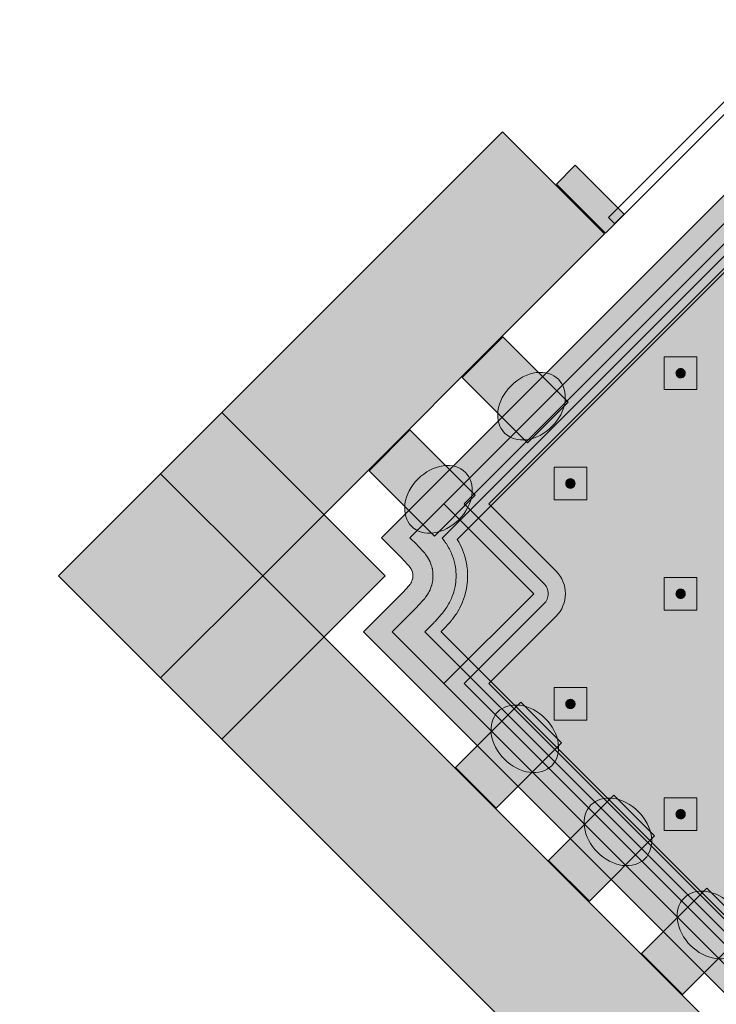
# Model space of a CAD drawing. Header units: metres. Extents: x 2172.2 to 2210.6, y 415.3 to 458.1.
# Tile 100 of 168: x 2172.4 to 2173.6, y 448.8 to 450.5. Entities that reach past the tile are written whole.
import ezdxf

# ---------------------------------------------------------------- set-up
doc = ezdxf.new("R2010")
doc.units = ezdxf.units.M
for name, color, linetype, lineweight in [('NC_N1_BANQUETTES', 7, 'CONTINUOUS', 13), ('NC_N1_COLUMNS', 8, 'CONTINUOUS', 25), ('NC_N1_FLOOR_DECOR', 32, 'CONTINUOUS', 13), ('NC_N1_GLAZING', 4, 'CONTINUOUS', 13), ('NC_N1_WALL_LIGHTS', 32, 'CONTINUOUS', 13), ('NC_N1_WALLS', 7, 'CONTINUOUS', 25)]:
    doc.layers.add(name, color=color, linetype=linetype, lineweight=lineweight)

# ---------------------------------------------------------------- blocks, each defined once
blk = doc.blocks.new('NC_N1_ARCHITECTURE')
at = {"layer": 'NC_N1_COLUMNS', "true_color": 0xe6e9ea}
blk.add_hatch(color=256, dxfattribs=at).paths.add_polyline_path([(-17.257515, 15.798936), (-16.974674, 15.516096), (-17.257515, 15.233257), (-17.540321, 15.51613)])
at = {"layer": 'NC_N1_WALLS', "true_color": 0xe7e6e1}
for points in [[(-17.186804, 15.516096), (-17.363581, 15.692873), (-16.771379, 16.285074), (-16.594603, 16.108297)], [(-16.678041, 16.194565), (-16.645514, 16.227093), (-16.560661, 16.142239), (-16.593187, 16.109713)], [(-17.430969, 6.977996), (-17.607746, 7.154773), (-13.39339, 11.369129), (-17.363581, 15.33932), (-17.186804, 15.516096), (-13.039837, 11.369129)]]:
    blk.add_hatch(color=256, dxfattribs=at).paths.add_polyline_path(points)
at = {"layer": 'NC_N1_COLUMNS', "linetype": 'CONTINUOUS', "lineweight": -2}
blk.add_lwpolyline([(-17.257515, 15.798936), (-16.974674, 15.516096), (-17.257515, 15.233257), (-17.540321, 15.51613)], close=True, dxfattribs=at)
at = {"layer": 'NC_N1_GLAZING', "linetype": 'CONTINUOUS', "lineweight": -2}
blk.add_lwpolyline([(-13.837099, 18.887014), (-13.826492, 18.876408), (-16.576925, 16.125977), (-16.58753, 16.136581)], close=True, dxfattribs=at)
at = {"layer": 'NC_N1_WALLS', "linetype": 'CONTINUOUS', "lineweight": -2}
for points in [[(-17.186804, 15.516096), (-17.363581, 15.692873), (-16.771379, 16.285074), (-16.594603, 16.108297)], [(-16.678041, 16.194565), (-16.645514, 16.227093), (-16.560661, 16.142239), (-16.593187, 16.109713)], [(-17.430969, 6.977996), (-17.607746, 7.154773), (-13.39339, 11.369129), (-17.363581, 15.33932), (-17.186804, 15.516096), (-13.039837, 11.369129)]]:
    blk.add_lwpolyline(points, close=True, dxfattribs=at)
blk = doc.blocks.new('NC_N1_MIXED_FLOOR_ANNEX_L_1')
at = {"true_color": 0xeff0ee}
h = blk.add_hatch(color=256, dxfattribs=at)
h.dxf.hatch_style = 1
h.paths.add_polyline_path([(-15.5085, 13.9268), (-15.5119, 13.9273), (-15.5152, 13.9281), (-15.5185, 13.9293), (-15.5216, 13.9308), (-15.5245, 13.9325), (-15.5273, 13.9346), (-15.5298, 13.9369), (-17.0121, 15.4192), (-16.9447, 15.4867), (-16.9439, 15.4875), (-16.9332, 15.4993), (-16.9317, 15.5012), (-16.9317, 15.5012), (-16.9316, 15.5013), (-16.9303, 15.5032), (-16.9291, 15.5054), (-16.9282, 15.5077), (-16.9276, 15.5095), (-16.9275, 15.51), (-16.927, 15.5124), (-16.9269, 15.5131), (-16.9268, 15.5149), (-16.9268, 15.5168), (-16.9268, 15.5173), (-16.9268, 15.5179), (-16.927, 15.5198), (-16.9273, 15.5211), (-16.9275, 15.5222), (-16.9281, 15.5244), (-16.9282, 15.5245), (-16.9282, 15.5245), (-16.9291, 15.5268), (-16.9295, 15.5275), (-16.9303, 15.5289), (-16.9316, 15.5308), (-16.9317, 15.531), (-16.9332, 15.5329), (-16.9439, 15.5446), (-16.9447, 15.5455), (-16.9812, 15.582), (-15.5298, 17.0334), (-15.5273, 17.0357), (-15.5245, 17.0377), (-15.5216, 17.0395), (-15.5185, 17.041), (-15.5152, 17.0421), (-15.5119, 17.043), (-15.5085, 17.0435), (-15.5051, 17.0436), (-15.5016, 17.0435), (-15.4982, 17.043), (-15.4949, 17.0421), (-15.4917, 17.041), (-15.4886, 17.0395), (-15.4856, 17.0377), (-15.4829, 17.0357), (-15.4803, 17.0334), (-13.9568, 15.5099), (-13.9545, 15.5073), (-13.9525, 15.5046), (-13.9507, 15.5016), (-13.9492, 15.4985), (-13.9481, 15.4953), (-13.9472, 15.492), (-13.9467, 15.4886), (-13.9466, 15.4851), (-13.9467, 15.4817), (-13.9472, 15.4783), (-13.9481, 15.475), (-13.9492, 15.4717), (-13.9507, 15.4686), (-13.9525, 15.4657), (-13.9545, 15.4629), (-13.9568, 15.4604), (-15.4803, 13.9369), (-15.4829, 13.9346), (-15.4856, 13.9325), (-15.4886, 13.9308), (-15.4917, 13.9293), (-15.4949, 13.9281), (-15.4982, 13.9273), (-15.5016, 13.9268), (-15.5051, 13.9266)])
at = {"color": 0, "linetype": 'CONTINUOUS', "lineweight": -2, "true_color": 0xa5b2b8}
blk.add_lwpolyline([(-15.5298, 13.9369), (-17.0121, 15.4192), (-16.9447, 15.4867), (-16.9439, 15.4875), (-16.9332, 15.4993), (-16.9317, 15.5012), (-16.9317, 15.5012), (-16.9316, 15.5013), (-16.9303, 15.5032), (-16.9291, 15.5054), (-16.9282, 15.5077), (-16.9276, 15.5095), (-16.9275, 15.51), (-16.927, 15.5124), (-16.9269, 15.5131), (-16.9268, 15.5149), (-16.9268, 15.5168), (-16.9268, 15.5173), (-16.9268, 15.5179), (-16.927, 15.5198), (-16.9273, 15.5211), (-16.9275, 15.5222), (-16.9281, 15.5244), (-16.9282, 15.5245), (-16.9282, 15.5245), (-16.9291, 15.5268), (-16.9295, 15.5275), (-16.9303, 15.5289), (-16.9316, 15.5308), (-16.9317, 15.531), (-16.9332, 15.5329), (-16.9439, 15.5446), (-16.9447, 15.5455), (-16.9812, 15.582), (-15.5298, 17.0334)], dxfattribs=at)
at = {"color": 0, "linetype": 'CONTINUOUS', "lineweight": -2, "true_color": 0xa38246}
for points in [[(-15.5057, 13.9622), (-16.9627, 15.4192), (-16.92, 15.4619), (-16.9194, 15.4625), (-16.9185, 15.4634), (-16.9179, 15.464), (-16.9073, 15.4758), (-16.9062, 15.4771), (-16.9046, 15.479), (-16.9046, 15.479), (-16.9025, 15.4818), (-16.9012, 15.4838), (-16.8994, 15.4867), (-16.8983, 15.4889), (-16.8968, 15.492), (-16.8959, 15.4943), (-16.8947, 15.4975), (-16.8942, 15.4993), (-16.894, 15.4999), (-16.8932, 15.5032), (-16.8927, 15.5056), (-16.8922, 15.509), (-16.8921, 15.5097), (-16.8919, 15.5114), (-16.8918, 15.5149), (-16.8918, 15.5168), (-16.8918, 15.5173), (-16.8919, 15.5208), (-16.892, 15.5213), (-16.8922, 15.5232), (-16.8927, 15.5266), (-16.8929, 15.528), (-16.8932, 15.529), (-16.894, 15.5323), (-16.8947, 15.5345), (-16.8947, 15.5347), (-16.8959, 15.5379), (-16.8968, 15.5402), (-16.8983, 15.5433), (-16.8987, 15.544), (-16.8994, 15.5454), (-16.9012, 15.5484), (-16.9024, 15.5503), (-16.9025, 15.5504), (-16.9046, 15.5532), (-16.9062, 15.5551), (-16.9073, 15.5564), (-16.9179, 15.5681), (-16.9185, 15.5688), (-16.9194, 15.5697), (-16.92, 15.5703), (-16.9317, 15.582), (-15.5057, 17.008)], [(-15.5051, 14.0465), (-16.8778, 15.4192), (-16.8775, 15.4195), (-16.8759, 15.4212), (-16.8751, 15.422), (-16.8735, 15.4237), (-16.8628, 15.4355), (-16.8598, 15.439), (-16.8583, 15.4409), (-16.8582, 15.4409), (-16.8527, 15.4484), (-16.8513, 15.4505), (-16.8465, 15.4585), (-16.8453, 15.4606), (-16.8414, 15.4691), (-16.8404, 15.4713), (-16.8373, 15.4801), (-16.8367, 15.4819), (-16.8366, 15.4824), (-16.8343, 15.4915), (-16.8338, 15.4939), (-16.8325, 15.5031), (-16.8324, 15.5038), (-16.8322, 15.5056), (-16.8318, 15.5149), (-16.8318, 15.5168), (-16.8318, 15.5173), (-16.8322, 15.5266), (-16.8323, 15.5272), (-16.8325, 15.5291), (-16.8338, 15.5383), (-16.8341, 15.5397), (-16.8343, 15.5407), (-16.8366, 15.5497), (-16.8372, 15.5519), (-16.8373, 15.5521), (-16.8404, 15.5609), (-16.8414, 15.5631), (-16.8453, 15.5716), (-16.8465, 15.5737), (-16.8497, 15.5791), (-15.5051, 16.9238)]]:
    blk.add_lwpolyline(points, dxfattribs=at)
at = {"color": 0, "linetype": 'CONTINUOUS', "lineweight": -2, "true_color": 0x778fa0}
blk.add_lwpolyline([(-15.5051, 14.0182), (-16.9061, 15.4192), (-16.8917, 15.4336), (-16.8904, 15.4349), (-16.8895, 15.4358), (-16.8883, 15.4372), (-16.8776, 15.4489), (-16.8752, 15.4517), (-16.8737, 15.4536), (-16.8737, 15.4536), (-16.8693, 15.4595), (-16.8679, 15.4616), (-16.8641, 15.4679), (-16.863, 15.4701), (-16.8598, 15.4767), (-16.8589, 15.479), (-16.8564, 15.4859), (-16.8559, 15.4877), (-16.8557, 15.4883), (-16.8539, 15.4954), (-16.8534, 15.4978), (-16.8524, 15.5051), (-16.8523, 15.5058), (-16.8521, 15.5075), (-16.8518, 15.5149), (-16.8518, 15.5168), (-16.8518, 15.5173), (-16.8521, 15.5247), (-16.8522, 15.5252), (-16.8524, 15.5271), (-16.8534, 15.5344), (-16.8537, 15.5358), (-16.8539, 15.5368), (-16.8557, 15.5439), (-16.8564, 15.5461), (-16.8564, 15.5463), (-16.8589, 15.5532), (-16.8598, 15.5555), (-16.863, 15.5621), (-16.8634, 15.5629), (-16.8641, 15.5643), (-16.8679, 15.5706), (-16.8692, 15.5725), (-16.8693, 15.5727), (-16.8737, 15.5786), (-16.8752, 15.5805), (-16.8759, 15.5812), (-15.5051, 16.9521)], dxfattribs=at)
blk = doc.blocks.new('NC_N1_SCONCE')
at = {"true_color": 0xf6f5ef}
h = blk.add_hatch(color=256, dxfattribs=at)
h.dxf.hatch_style = 1
h.paths.add_polyline_path([(0.05, -0.16), (0.05, 0), (-0.05, 0), (-0.05, -0.16)])
h = blk.add_hatch(color=256, dxfattribs=at)
h.dxf.hatch_style = 1
h.paths.add_polyline_path([(0.066, -0.12), (0.0657, -0.1151), (0.0647, -0.1102), (0.0632, -0.1055), (0.061, -0.1009), (0.0582, -0.0964), (0.0549, -0.0922), (0.051, -0.0883), (0.0467, -0.0846), (0.0419, -0.0813), (0.0367, -0.0784), (0.0311, -0.0759), (0.0253, -0.0738), (0.0192, -0.0722), (0.0129, -0.071), (0.0065, -0.0702), (0, -0.07), (-0.0065, -0.0702), (-0.0129, -0.071), (-0.0192, -0.0722), (-0.0253, -0.0738), (-0.0311, -0.0759), (-0.0367, -0.0784), (-0.0419, -0.0813), (-0.0467, -0.0846), (-0.051, -0.0883), (-0.0549, -0.0922), (-0.0582, -0.0964), (-0.061, -0.1009), (-0.0632, -0.1055), (-0.0647, -0.1102), (-0.0657, -0.1151), (-0.066, -0.12), (-0.0657, -0.1249), (-0.0647, -0.1298), (-0.0632, -0.1345), (-0.061, -0.1391), (-0.0582, -0.1436), (-0.0549, -0.1478), (-0.051, -0.1517), (-0.0467, -0.1554), (-0.0419, -0.1587), (-0.0367, -0.1616), (-0.0311, -0.1641), (-0.0253, -0.1662), (-0.0192, -0.1678), (-0.0129, -0.169), (-0.0065, -0.1698), (0, -0.17), (0.0065, -0.1698), (0.0129, -0.169), (0.0192, -0.1678), (0.0253, -0.1662), (0.0311, -0.1641), (0.0367, -0.1616), (0.0419, -0.1587), (0.0467, -0.1554), (0.051, -0.1517), (0.0549, -0.1478), (0.0582, -0.1436), (0.061, -0.1391), (0.0632, -0.1345), (0.0647, -0.1298), (0.0657, -0.1249)])
at = {"color": 0, "linetype": 'CONTINUOUS', "lineweight": -2, "true_color": 0xa38246}
for points in [[(0.05, -0.16), (0.05, 0), (-0.05, 0), (-0.05, -0.16)], [(0.066, -0.12), (0.0657, -0.1151), (0.0647, -0.1102), (0.0632, -0.1055), (0.061, -0.1009), (0.0582, -0.0964), (0.0549, -0.0922), (0.051, -0.0883), (0.0467, -0.0846), (0.0419, -0.0813), (0.0367, -0.0784), (0.0311, -0.0759), (0.0253, -0.0738), (0.0192, -0.0722), (0.0129, -0.071), (0.0065, -0.0702), (0, -0.07), (-0.0065, -0.0702), (-0.0129, -0.071), (-0.0192, -0.0722), (-0.0253, -0.0738), (-0.0311, -0.0759), (-0.0367, -0.0784), (-0.0419, -0.0813), (-0.0467, -0.0846), (-0.051, -0.0883), (-0.0549, -0.0922), (-0.0582, -0.0964), (-0.061, -0.1009), (-0.0632, -0.1055), (-0.0647, -0.1102), (-0.0657, -0.1151), (-0.066, -0.12), (-0.0657, -0.1249), (-0.0647, -0.1298), (-0.0632, -0.1345), (-0.061, -0.1391), (-0.0582, -0.1436), (-0.0549, -0.1478), (-0.051, -0.1517), (-0.0467, -0.1554), (-0.0419, -0.1587), (-0.0367, -0.1616), (-0.0311, -0.1641), (-0.0253, -0.1662), (-0.0192, -0.1678), (-0.0129, -0.169), (-0.0065, -0.1698), (0, -0.17), (0.0065, -0.1698), (0.0129, -0.169), (0.0192, -0.1678), (0.0253, -0.1662), (0.0311, -0.1641), (0.0367, -0.1616), (0.0419, -0.1587), (0.0467, -0.1554), (0.051, -0.1517), (0.0549, -0.1478), (0.0582, -0.1436), (0.061, -0.1391), (0.0632, -0.1345), (0.0647, -0.1298), (0.0657, -0.1249)]]:
    blk.add_lwpolyline(points, close=True, dxfattribs=at)
blk = doc.blocks.new('NC_N1_ANNEX_L_BANQUETTE')
at = {"true_color": 0x778fa0}
h = blk.add_hatch(color=256, dxfattribs=at)
h.dxf.hatch_style = 1
h.paths.add_polyline_path([(-1.05, -0.83), (-1.05, 1.05), (-0.55, 1.05), (-0.55, -0.55), (1.05, -0.55), (1.05, -1.05), (-0.83, -1.05), (-0.83, -0.83)])
at = {"true_color": 0xa38246}
h = blk.add_hatch(color=256, dxfattribs=at)
h.dxf.hatch_style = 1
h.paths.add_polyline_path([(-0.912, -0.38), (-0.912, -0.3808), (-0.9122, -0.3816), (-0.9123, -0.3823), (-0.9126, -0.3831), (-0.9129, -0.3838), (-0.9133, -0.3844), (-0.9138, -0.3851), (-0.9143, -0.3857), (-0.9149, -0.3862), (-0.9156, -0.3867), (-0.9162, -0.3871), (-0.9169, -0.3874), (-0.9177, -0.3877), (-0.9184, -0.3878), (-0.9192, -0.388), (-0.92, -0.388), (-0.9208, -0.388), (-0.9216, -0.3878), (-0.9223, -0.3877), (-0.9231, -0.3874), (-0.9238, -0.3871), (-0.9244, -0.3867), (-0.9251, -0.3862), (-0.9257, -0.3857), (-0.9262, -0.3851), (-0.9267, -0.3844), (-0.9271, -0.3838), (-0.9274, -0.3831), (-0.9277, -0.3823), (-0.9278, -0.3816), (-0.928, -0.3808), (-0.928, -0.38), (-0.928, -0.3792), (-0.9278, -0.3784), (-0.9277, -0.3777), (-0.9274, -0.3769), (-0.9271, -0.3762), (-0.9267, -0.3756), (-0.9262, -0.3749), (-0.9257, -0.3743), (-0.9251, -0.3738), (-0.9244, -0.3733), (-0.9238, -0.3729), (-0.9231, -0.3726), (-0.9223, -0.3723), (-0.9216, -0.3722), (-0.9208, -0.372), (-0.92, -0.372), (-0.9192, -0.372), (-0.9184, -0.3722), (-0.9177, -0.3723), (-0.9169, -0.3726), (-0.9162, -0.3729), (-0.9156, -0.3733), (-0.9149, -0.3738), (-0.9143, -0.3743), (-0.9138, -0.3749), (-0.9133, -0.3756), (-0.9129, -0.3762), (-0.9126, -0.3769), (-0.9123, -0.3777), (-0.9122, -0.3784), (-0.912, -0.3792)])
h = blk.add_hatch(color=256, dxfattribs=at)
h.dxf.hatch_style = 1
h.paths.add_polyline_path([(-0.912, -0.65), (-0.912, -0.6508), (-0.9122, -0.6516), (-0.9123, -0.6523), (-0.9126, -0.6531), (-0.9129, -0.6538), (-0.9133, -0.6544), (-0.9138, -0.6551), (-0.9143, -0.6557), (-0.9149, -0.6562), (-0.9156, -0.6567), (-0.9162, -0.6571), (-0.9169, -0.6574), (-0.9177, -0.6577), (-0.9184, -0.6578), (-0.9192, -0.658), (-0.92, -0.658), (-0.9208, -0.658), (-0.9216, -0.6578), (-0.9223, -0.6577), (-0.9231, -0.6574), (-0.9238, -0.6571), (-0.9244, -0.6567), (-0.9251, -0.6562), (-0.9257, -0.6557), (-0.9262, -0.6551), (-0.9267, -0.6544), (-0.9271, -0.6538), (-0.9274, -0.6531), (-0.9277, -0.6523), (-0.9278, -0.6516), (-0.928, -0.6508), (-0.928, -0.65), (-0.928, -0.6492), (-0.9278, -0.6484), (-0.9277, -0.6477), (-0.9274, -0.6469), (-0.9271, -0.6462), (-0.9267, -0.6456), (-0.9262, -0.6449), (-0.9257, -0.6443), (-0.9251, -0.6438), (-0.9244, -0.6433), (-0.9238, -0.6429), (-0.9231, -0.6426), (-0.9223, -0.6423), (-0.9216, -0.6422), (-0.9208, -0.642), (-0.92, -0.642), (-0.9192, -0.642), (-0.9184, -0.6422), (-0.9177, -0.6423), (-0.9169, -0.6426), (-0.9162, -0.6429), (-0.9156, -0.6433), (-0.9149, -0.6438), (-0.9143, -0.6443), (-0.9138, -0.6449), (-0.9133, -0.6456), (-0.9129, -0.6462), (-0.9126, -0.6469), (-0.9123, -0.6477), (-0.9122, -0.6484), (-0.912, -0.6492)])
h = blk.add_hatch(color=256, dxfattribs=at)
h.dxf.hatch_style = 1
h.paths.add_polyline_path([(-0.642, -0.65), (-0.642, -0.6508), (-0.6422, -0.6516), (-0.6423, -0.6523), (-0.6426, -0.6531), (-0.6429, -0.6538), (-0.6433, -0.6544), (-0.6438, -0.6551), (-0.6443, -0.6557), (-0.6449, -0.6562), (-0.6456, -0.6567), (-0.6462, -0.6571), (-0.6469, -0.6574), (-0.6477, -0.6577), (-0.6484, -0.6578), (-0.6492, -0.658), (-0.65, -0.658), (-0.6508, -0.658), (-0.6516, -0.6578), (-0.6523, -0.6577), (-0.6531, -0.6574), (-0.6538, -0.6571), (-0.6544, -0.6567), (-0.6551, -0.6562), (-0.6557, -0.6557), (-0.6562, -0.6551), (-0.6567, -0.6544), (-0.6571, -0.6538), (-0.6574, -0.6531), (-0.6577, -0.6523), (-0.6578, -0.6516), (-0.658, -0.6508), (-0.658, -0.65), (-0.658, -0.6492), (-0.6578, -0.6484), (-0.6577, -0.6477), (-0.6574, -0.6469), (-0.6571, -0.6462), (-0.6567, -0.6456), (-0.6562, -0.6449), (-0.6557, -0.6443), (-0.6551, -0.6438), (-0.6544, -0.6433), (-0.6538, -0.6429), (-0.6531, -0.6426), (-0.6523, -0.6423), (-0.6516, -0.6422), (-0.6508, -0.642), (-0.65, -0.642), (-0.6492, -0.642), (-0.6484, -0.6422), (-0.6477, -0.6423), (-0.6469, -0.6426), (-0.6462, -0.6429), (-0.6456, -0.6433), (-0.6449, -0.6438), (-0.6443, -0.6443), (-0.6438, -0.6449), (-0.6433, -0.6456), (-0.6429, -0.6462), (-0.6426, -0.6469), (-0.6423, -0.6477), (-0.6422, -0.6484), (-0.642, -0.6492)])
h = blk.add_hatch(color=256, dxfattribs=at)
h.dxf.hatch_style = 1
h.paths.add_polyline_path([(-0.642, -0.92), (-0.642, -0.9208), (-0.6422, -0.9216), (-0.6423, -0.9223), (-0.6426, -0.9231), (-0.6429, -0.9238), (-0.6433, -0.9244), (-0.6438, -0.9251), (-0.6443, -0.9257), (-0.6449, -0.9262), (-0.6456, -0.9267), (-0.6462, -0.9271), (-0.6469, -0.9274), (-0.6477, -0.9277), (-0.6484, -0.9278), (-0.6492, -0.928), (-0.65, -0.928), (-0.6508, -0.928), (-0.6516, -0.9278), (-0.6523, -0.9277), (-0.6531, -0.9274), (-0.6538, -0.9271), (-0.6544, -0.9267), (-0.6551, -0.9262), (-0.6557, -0.9257), (-0.6562, -0.9251), (-0.6567, -0.9244), (-0.6571, -0.9238), (-0.6574, -0.9231), (-0.6577, -0.9223), (-0.6578, -0.9216), (-0.658, -0.9208), (-0.658, -0.92), (-0.658, -0.9192), (-0.6578, -0.9184), (-0.6577, -0.9177), (-0.6574, -0.9169), (-0.6571, -0.9162), (-0.6567, -0.9156), (-0.6562, -0.9149), (-0.6557, -0.9143), (-0.6551, -0.9138), (-0.6544, -0.9133), (-0.6538, -0.9129), (-0.6531, -0.9126), (-0.6523, -0.9123), (-0.6516, -0.9122), (-0.6508, -0.912), (-0.65, -0.912), (-0.6492, -0.912), (-0.6484, -0.9122), (-0.6477, -0.9123), (-0.6469, -0.9126), (-0.6462, -0.9129), (-0.6456, -0.9133), (-0.6449, -0.9138), (-0.6443, -0.9143), (-0.6438, -0.9149), (-0.6433, -0.9156), (-0.6429, -0.9162), (-0.6426, -0.9169), (-0.6423, -0.9177), (-0.6422, -0.9184), (-0.642, -0.9192)])
h = blk.add_hatch(color=256, dxfattribs=at)
h.dxf.hatch_style = 1
h.paths.add_polyline_path([(-0.372, -0.92), (-0.372, -0.9208), (-0.3722, -0.9216), (-0.3723, -0.9223), (-0.3726, -0.9231), (-0.3729, -0.9238), (-0.3733, -0.9244), (-0.3738, -0.9251), (-0.3743, -0.9257), (-0.3749, -0.9262), (-0.3756, -0.9267), (-0.3762, -0.9271), (-0.3769, -0.9274), (-0.3777, -0.9277), (-0.3784, -0.9278), (-0.3792, -0.928), (-0.38, -0.928), (-0.3808, -0.928), (-0.3816, -0.9278), (-0.3823, -0.9277), (-0.3831, -0.9274), (-0.3838, -0.9271), (-0.3844, -0.9267), (-0.3851, -0.9262), (-0.3857, -0.9257), (-0.3862, -0.9251), (-0.3867, -0.9244), (-0.3871, -0.9238), (-0.3874, -0.9231), (-0.3877, -0.9223), (-0.3878, -0.9216), (-0.388, -0.9208), (-0.388, -0.92), (-0.388, -0.9192), (-0.3878, -0.9184), (-0.3877, -0.9177), (-0.3874, -0.9169), (-0.3871, -0.9162), (-0.3867, -0.9156), (-0.3862, -0.9149), (-0.3857, -0.9143), (-0.3851, -0.9138), (-0.3844, -0.9133), (-0.3838, -0.9129), (-0.3831, -0.9126), (-0.3823, -0.9123), (-0.3816, -0.9122), (-0.3808, -0.912), (-0.38, -0.912), (-0.3792, -0.912), (-0.3784, -0.9122), (-0.3777, -0.9123), (-0.3769, -0.9126), (-0.3762, -0.9129), (-0.3756, -0.9133), (-0.3749, -0.9138), (-0.3743, -0.9143), (-0.3738, -0.9149), (-0.3733, -0.9156), (-0.3729, -0.9162), (-0.3726, -0.9169), (-0.3723, -0.9177), (-0.3722, -0.9184), (-0.372, -0.9192)])
at = {"color": 0, "linetype": 'CONTINUOUS', "lineweight": -2, "true_color": 0x2d3540}
blk.add_lwpolyline([(-1.05, -0.83), (-1.05, 1.05), (-0.55, 1.05), (-0.55, -0.55), (1.05, -0.55), (1.05, -1.05), (-0.83, -1.05), (-0.83, -0.83)], close=True, dxfattribs=at)
at = {"color": 0, "linetype": 'CONTINUOUS', "lineweight": -2, "true_color": 0xa38246}
for points in [[(1.025, -1.025), (-0.805, -1.025), (-0.805, -0.83), (-0.8051, -0.8275), (-0.8055, -0.8251), (-0.8061, -0.8227), (-0.8069, -0.8204), (-0.808, -0.8182), (-0.8092, -0.8161), (-0.8107, -0.8141), (-0.8123, -0.8123), (-0.8141, -0.8107), (-0.8161, -0.8092), (-0.8182, -0.808), (-0.8204, -0.8069), (-0.8227, -0.8061), (-0.8251, -0.8055), (-0.8275, -0.8051), (-0.83, -0.805), (-1.025, -0.805), (-1.025, 1.025)], [(0.995, -0.995), (-0.775, -0.995), (-0.775, -0.83), (-0.7753, -0.8246), (-0.7761, -0.8193), (-0.7774, -0.814), (-0.7792, -0.809), (-0.7815, -0.8041), (-0.7843, -0.7994), (-0.7875, -0.7951), (-0.7911, -0.7911), (-0.7951, -0.7875), (-0.7994, -0.7843), (-0.8041, -0.7815), (-0.809, -0.7792), (-0.814, -0.7774), (-0.8193, -0.7761), (-0.8246, -0.7753), (-0.83, -0.775), (-0.995, -0.775), (-0.995, 0.995)]]:
    blk.add_lwpolyline(points, dxfattribs=at)
at = {"color": 0, "linetype": 'CONTINUOUS', "lineweight": -2, "true_color": 0xbfccd3}
for points in [[(-0.92, -0.42), (-0.88, -0.38), (-0.92, -0.34), (-0.96, -0.38)], [(-0.92, -0.69), (-0.88, -0.65), (-0.92, -0.61), (-0.96, -0.65)], [(-0.65, -0.69), (-0.61, -0.65), (-0.65, -0.61), (-0.69, -0.65)], [(-0.65, -0.96), (-0.61, -0.92), (-0.65, -0.88), (-0.69, -0.92)], [(-0.38, -0.96), (-0.34, -0.92), (-0.38, -0.88), (-0.42, -0.92)]]:
    blk.add_lwpolyline(points, close=True, dxfattribs=at)
at = {"color": 0, "linetype": 'CONTINUOUS', "lineweight": -2}
for points in [[(-0.912, -0.38), (-0.912, -0.3808), (-0.9122, -0.3816), (-0.9123, -0.3823), (-0.9126, -0.3831), (-0.9129, -0.3838), (-0.9133, -0.3844), (-0.9138, -0.3851), (-0.9143, -0.3857), (-0.9149, -0.3862), (-0.9156, -0.3867), (-0.9162, -0.3871), (-0.9169, -0.3874), (-0.9177, -0.3877), (-0.9184, -0.3878), (-0.9192, -0.388), (-0.92, -0.388), (-0.9208, -0.388), (-0.9216, -0.3878), (-0.9223, -0.3877), (-0.9231, -0.3874), (-0.9238, -0.3871), (-0.9244, -0.3867), (-0.9251, -0.3862), (-0.9257, -0.3857), (-0.9262, -0.3851), (-0.9267, -0.3844), (-0.9271, -0.3838), (-0.9274, -0.3831), (-0.9277, -0.3823), (-0.9278, -0.3816), (-0.928, -0.3808), (-0.928, -0.38), (-0.928, -0.3792), (-0.9278, -0.3784), (-0.9277, -0.3777), (-0.9274, -0.3769), (-0.9271, -0.3762), (-0.9267, -0.3756), (-0.9262, -0.3749), (-0.9257, -0.3743), (-0.9251, -0.3738), (-0.9244, -0.3733), (-0.9238, -0.3729), (-0.9231, -0.3726), (-0.9223, -0.3723), (-0.9216, -0.3722), (-0.9208, -0.372), (-0.92, -0.372), (-0.9192, -0.372), (-0.9184, -0.3722), (-0.9177, -0.3723), (-0.9169, -0.3726), (-0.9162, -0.3729), (-0.9156, -0.3733), (-0.9149, -0.3738), (-0.9143, -0.3743), (-0.9138, -0.3749), (-0.9133, -0.3756), (-0.9129, -0.3762), (-0.9126, -0.3769), (-0.9123, -0.3777), (-0.9122, -0.3784), (-0.912, -0.3792)], [(-0.912, -0.65), (-0.912, -0.6508), (-0.9122, -0.6516), (-0.9123, -0.6523), (-0.9126, -0.6531), (-0.9129, -0.6538), (-0.9133, -0.6544), (-0.9138, -0.6551), (-0.9143, -0.6557), (-0.9149, -0.6562), (-0.9156, -0.6567), (-0.9162, -0.6571), (-0.9169, -0.6574), (-0.9177, -0.6577), (-0.9184, -0.6578), (-0.9192, -0.658), (-0.92, -0.658), (-0.9208, -0.658), (-0.9216, -0.6578), (-0.9223, -0.6577), (-0.9231, -0.6574), (-0.9238, -0.6571), (-0.9244, -0.6567), (-0.9251, -0.6562), (-0.9257, -0.6557), (-0.9262, -0.6551), (-0.9267, -0.6544), (-0.9271, -0.6538), (-0.9274, -0.6531), (-0.9277, -0.6523), (-0.9278, -0.6516), (-0.928, -0.6508), (-0.928, -0.65), (-0.928, -0.6492), (-0.9278, -0.6484), (-0.9277, -0.6477), (-0.9274, -0.6469), (-0.9271, -0.6462), (-0.9267, -0.6456), (-0.9262, -0.6449), (-0.9257, -0.6443), (-0.9251, -0.6438), (-0.9244, -0.6433), (-0.9238, -0.6429), (-0.9231, -0.6426), (-0.9223, -0.6423), (-0.9216, -0.6422), (-0.9208, -0.642), (-0.92, -0.642), (-0.9192, -0.642), (-0.9184, -0.6422), (-0.9177, -0.6423), (-0.9169, -0.6426), (-0.9162, -0.6429), (-0.9156, -0.6433), (-0.9149, -0.6438), (-0.9143, -0.6443), (-0.9138, -0.6449), (-0.9133, -0.6456), (-0.9129, -0.6462), (-0.9126, -0.6469), (-0.9123, -0.6477), (-0.9122, -0.6484), (-0.912, -0.6492)], [(-0.642, -0.65), (-0.642, -0.6508), (-0.6422, -0.6516), (-0.6423, -0.6523), (-0.6426, -0.6531), (-0.6429, -0.6538), (-0.6433, -0.6544), (-0.6438, -0.6551), (-0.6443, -0.6557), (-0.6449, -0.6562), (-0.6456, -0.6567), (-0.6462, -0.6571), (-0.6469, -0.6574), (-0.6477, -0.6577), (-0.6484, -0.6578), (-0.6492, -0.658), (-0.65, -0.658), (-0.6508, -0.658), (-0.6516, -0.6578), (-0.6523, -0.6577), (-0.6531, -0.6574), (-0.6538, -0.6571), (-0.6544, -0.6567), (-0.6551, -0.6562), (-0.6557, -0.6557), (-0.6562, -0.6551), (-0.6567, -0.6544), (-0.6571, -0.6538), (-0.6574, -0.6531), (-0.6577, -0.6523), (-0.6578, -0.6516), (-0.658, -0.6508), (-0.658, -0.65), (-0.658, -0.6492), (-0.6578, -0.6484), (-0.6577, -0.6477), (-0.6574, -0.6469), (-0.6571, -0.6462), (-0.6567, -0.6456), (-0.6562, -0.6449), (-0.6557, -0.6443), (-0.6551, -0.6438), (-0.6544, -0.6433), (-0.6538, -0.6429), (-0.6531, -0.6426), (-0.6523, -0.6423), (-0.6516, -0.6422), (-0.6508, -0.642), (-0.65, -0.642), (-0.6492, -0.642), (-0.6484, -0.6422), (-0.6477, -0.6423), (-0.6469, -0.6426), (-0.6462, -0.6429), (-0.6456, -0.6433), (-0.6449, -0.6438), (-0.6443, -0.6443), (-0.6438, -0.6449), (-0.6433, -0.6456), (-0.6429, -0.6462), (-0.6426, -0.6469), (-0.6423, -0.6477), (-0.6422, -0.6484), (-0.642, -0.6492)], [(-0.642, -0.92), (-0.642, -0.9208), (-0.6422, -0.9216), (-0.6423, -0.9223), (-0.6426, -0.9231), (-0.6429, -0.9238), (-0.6433, -0.9244), (-0.6438, -0.9251), (-0.6443, -0.9257), (-0.6449, -0.9262), (-0.6456, -0.9267), (-0.6462, -0.9271), (-0.6469, -0.9274), (-0.6477, -0.9277), (-0.6484, -0.9278), (-0.6492, -0.928), (-0.65, -0.928), (-0.6508, -0.928), (-0.6516, -0.9278), (-0.6523, -0.9277), (-0.6531, -0.9274), (-0.6538, -0.9271), (-0.6544, -0.9267), (-0.6551, -0.9262), (-0.6557, -0.9257), (-0.6562, -0.9251), (-0.6567, -0.9244), (-0.6571, -0.9238), (-0.6574, -0.9231), (-0.6577, -0.9223), (-0.6578, -0.9216), (-0.658, -0.9208), (-0.658, -0.92), (-0.658, -0.9192), (-0.6578, -0.9184), (-0.6577, -0.9177), (-0.6574, -0.9169), (-0.6571, -0.9162), (-0.6567, -0.9156), (-0.6562, -0.9149), (-0.6557, -0.9143), (-0.6551, -0.9138), (-0.6544, -0.9133), (-0.6538, -0.9129), (-0.6531, -0.9126), (-0.6523, -0.9123), (-0.6516, -0.9122), (-0.6508, -0.912), (-0.65, -0.912), (-0.6492, -0.912), (-0.6484, -0.9122), (-0.6477, -0.9123), (-0.6469, -0.9126), (-0.6462, -0.9129), (-0.6456, -0.9133), (-0.6449, -0.9138), (-0.6443, -0.9143), (-0.6438, -0.9149), (-0.6433, -0.9156), (-0.6429, -0.9162), (-0.6426, -0.9169), (-0.6423, -0.9177), (-0.6422, -0.9184), (-0.642, -0.9192)], [(-0.372, -0.92), (-0.372, -0.9208), (-0.3722, -0.9216), (-0.3723, -0.9223), (-0.3726, -0.9231), (-0.3729, -0.9238), (-0.3733, -0.9244), (-0.3738, -0.9251), (-0.3743, -0.9257), (-0.3749, -0.9262), (-0.3756, -0.9267), (-0.3762, -0.9271), (-0.3769, -0.9274), (-0.3777, -0.9277), (-0.3784, -0.9278), (-0.3792, -0.928), (-0.38, -0.928), (-0.3808, -0.928), (-0.3816, -0.9278), (-0.3823, -0.9277), (-0.3831, -0.9274), (-0.3838, -0.9271), (-0.3844, -0.9267), (-0.3851, -0.9262), (-0.3857, -0.9257), (-0.3862, -0.9251), (-0.3867, -0.9244), (-0.3871, -0.9238), (-0.3874, -0.9231), (-0.3877, -0.9223), (-0.3878, -0.9216), (-0.388, -0.9208), (-0.388, -0.92), (-0.388, -0.9192), (-0.3878, -0.9184), (-0.3877, -0.9177), (-0.3874, -0.9169), (-0.3871, -0.9162), (-0.3867, -0.9156), (-0.3862, -0.9149), (-0.3857, -0.9143), (-0.3851, -0.9138), (-0.3844, -0.9133), (-0.3838, -0.9129), (-0.3831, -0.9126), (-0.3823, -0.9123), (-0.3816, -0.9122), (-0.3808, -0.912), (-0.38, -0.912), (-0.3792, -0.912), (-0.3784, -0.9122), (-0.3777, -0.9123), (-0.3769, -0.9126), (-0.3762, -0.9129), (-0.3756, -0.9133), (-0.3749, -0.9138), (-0.3743, -0.9143), (-0.3738, -0.9149), (-0.3733, -0.9156), (-0.3729, -0.9162), (-0.3726, -0.9169), (-0.3723, -0.9177), (-0.3722, -0.9184), (-0.372, -0.9192)]]:
    blk.add_lwpolyline(points, close=True, dxfattribs=at)

msp = doc.modelspace()

# ---------------------------------------------------------------- block references
at = {"layer": 'NC_N1_BANQUETTES', "linetype": 'CONTINUOUS', "yscale": -1, "rotation": 45}
msp.add_blockref('NC_N1_ANNEX_L_BANQUETTE', (2174.4564, 449.4851), dxfattribs=at)
at = {"layer": 'NC_N1_FLOOR_DECOR', "linetype": 'CONTINUOUS'}
msp.add_blockref('NC_N1_MIXED_FLOOR_ANNEX_L_1', (2190, 434), dxfattribs=at)
at = {"layer": 'NC_N1_WALL_LIGHTS', "linetype": 'CONTINUOUS'}
for p, rotation in [((2173.194, 449.8948), 44.999999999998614), ((2173.0328, 449.7335), 44.999999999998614), ((2173.1824, 449.149), 135.0000000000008), ((2173.3437, 448.9878), 135.0000000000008), ((2173.5049, 448.8265), 135.0000000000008)]:
    msp.add_blockref('NC_N1_SCONCE', p, dxfattribs=dict(at, rotation=rotation))
at = {"layer": 'NC_N1_WALLS'}
msp.add_blockref('NC_N1_ARCHITECTURE', (2190, 434), dxfattribs=at)

doc.saveas('drawing.dxf')
